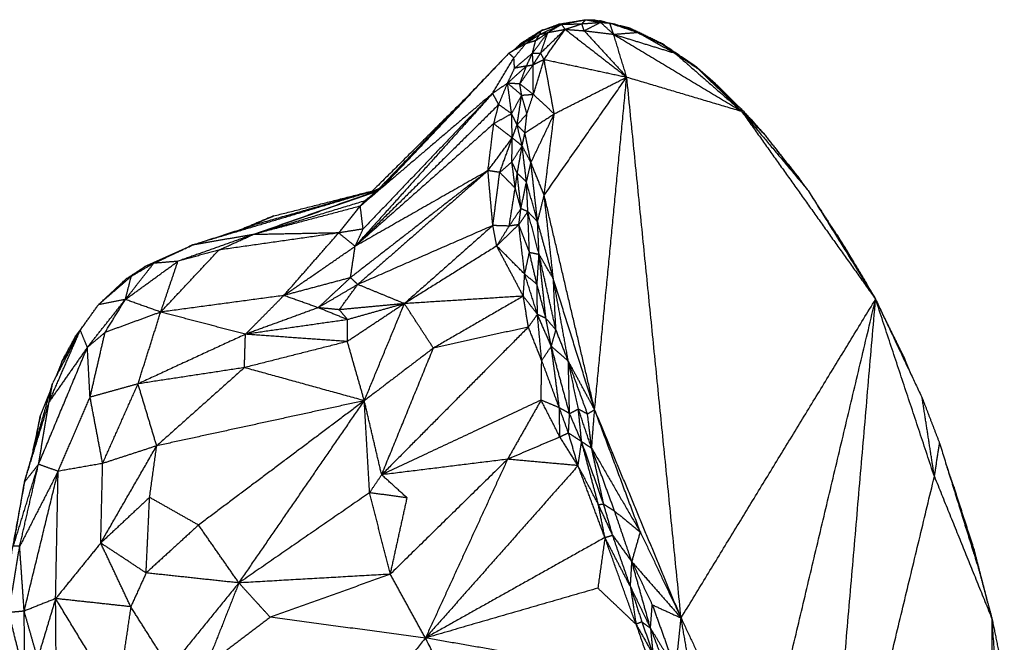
# Model space of a CAD drawing. Header units: millimetres. Extents: x 73 to 109.5, y 0 to 89.7.
# Tile 59 of 83: x 100.7 to 107.7, y 52.9 to 57.4. Entities that reach past the tile are written whole.
import ezdxf

# ---------------------------------------------------------------- set-up
doc = ezdxf.new("R2010")
doc.units = ezdxf.units.MM
doc.header["$MEASUREMENT"] = 0
doc.layers.add('Make2D$visible$lines', color=7, linetype='Continuous', true_color=0x000000)

msp = doc.modelspace()

# ---------------------------------------------------------------- linework, layer by layer
at = {"layer": 'Make2D$visible$lines'}
for points in [[(104.5232, 57.34), (104.6191, 57.3558), (104.715, 57.3716)], [(104.5421, 57.3384), (104.6286, 57.355), (104.715, 57.3716)], [(104.6869, 57.3424), (104.701, 57.357), (104.715, 57.3716)], [(104.715, 57.3716), (104.7675, 57.362), (104.8199, 57.3524)], [(104.715, 57.3716), (104.7441, 57.371), (104.7733, 57.3704)], [(104.7733, 57.3704), (104.8297, 57.3589), (104.8861, 57.3474)], [(104.8207, 57.3621), (104.8174, 57.3625), (104.8141, 57.3629)], [(104.8533, 57.3541), (104.837, 57.3581), (104.8207, 57.3621)], [(104.1658, 57.1321), (104.2813, 57.2124), (104.3968, 57.2927)], [(104.3963, 57.2934), (104.3233, 57.2472), (104.2502, 57.2009)], [(104.2861, 57.2001), (104.3415, 57.2464), (104.3968, 57.2927)], [(104.3871, 57.2668), (104.4646, 57.3026), (104.5421, 57.3384)], [(104.3871, 57.2668), (104.392, 57.2797), (104.3968, 57.2927)], [(104.393, 57.1338), (104.4804, 57.2183), (104.5677, 57.3029)], [(104.3965, 57.293), (104.3975, 57.2939), (104.3984, 57.2948)], [(104.3968, 57.2927), (104.46, 57.3163), (104.5232, 57.34)], [(104.5421, 57.3384), (104.4695, 57.3156), (104.3968, 57.2927)], [(104.4102, 57.2983), (104.4043, 57.2965), (104.3984, 57.2948)], [(104.417, 57.088), (104.4924, 57.1955), (104.5677, 57.3029)], [(104.4446, 57.2802), (104.4934, 57.3093), (104.5421, 57.3384)], [(104.4446, 57.2802), (104.5061, 57.2915), (104.5677, 57.3029)], [(104.5421, 57.3384), (104.5327, 57.3392), (104.5232, 57.34)], [(104.5421, 57.3384), (104.6145, 57.3404), (104.6869, 57.3424)], [(104.5677, 57.3029), (104.5549, 57.3207), (104.5421, 57.3384)], [(104.5677, 57.3029), (104.6273, 57.3226), (104.6869, 57.3424)], [(104.5677, 57.3029), (104.6354, 57.2977), (104.7032, 57.2925)], [(104.5677, 57.3029), (104.7876, 57.1322), (105.0074, 56.9616)], [(104.6869, 57.3424), (104.7525, 57.3473), (104.8181, 57.3522)], [(104.7032, 57.2925), (104.6951, 57.3175), (104.6869, 57.3424)], [(104.7032, 57.2925), (104.7616, 57.3225), (104.8199, 57.3524)], [(104.7032, 57.2925), (104.8083, 57.28), (104.9135, 57.2675)], [(104.7032, 57.2925), (104.8553, 57.1271), (105.0074, 56.9616)], [(104.9135, 57.2675), (104.8667, 57.31), (104.8199, 57.3524)], [(104.8199, 57.3524), (104.853, 57.3499), (104.8861, 57.3474)], [(104.8861, 57.3474), (104.9068, 57.3436), (104.9274, 57.3397)], [(104.8861, 57.3474), (104.9857, 57.3142), (105.0853, 57.2809)], [(104.9135, 57.2675), (104.8998, 57.3075), (104.8861, 57.3474)], [(104.9274, 57.3397), (105.0064, 57.3103), (105.0853, 57.2809)], [(105.0296, 57.3107), (104.9938, 57.3196), (104.958, 57.3284)], [(105.0296, 57.3107), (105.0006, 57.317), (104.9716, 57.3233)], [(105.0296, 57.3107), (105.0047, 57.3155), (104.9798, 57.3202)], [(105.0187, 57.3057), (105.0242, 57.3082), (105.0296, 57.3107)], [(105.2619, 57.199), (105.1458, 57.2549), (105.0296, 57.3107)], [(104.2861, 57.2001), (104.3366, 57.2334), (104.3871, 57.2668)], [(104.3567, 57.2215), (104.3214, 57.2108), (104.2861, 57.2001)], [(104.3345, 57.1325), (104.3895, 57.2063), (104.4446, 57.2802)], [(104.3345, 57.1325), (104.3456, 57.177), (104.3567, 57.2215)], [(104.3567, 57.2215), (104.4006, 57.2509), (104.4446, 57.2802)], [(104.3567, 57.2215), (104.3719, 57.2442), (104.3871, 57.2668)], [(104.3871, 57.2668), (104.4159, 57.2735), (104.4446, 57.2802)], [(104.393, 57.1338), (104.4188, 57.207), (104.4446, 57.2802)], [(104.9135, 57.2675), (104.9994, 57.2742), (105.0853, 57.2809)], [(105.0074, 56.9616), (104.9604, 57.1146), (104.9135, 57.2675)], [(104.9135, 57.2675), (105.3702, 56.9929), (105.8269, 56.7182)], [(104.9135, 57.2675), (105.1326, 57.2), (105.3518, 57.1324)], [(105.0853, 57.2809), (105.2186, 57.2067), (105.3518, 57.1324)], [(105.0853, 57.2809), (105.1734, 57.2386), (105.2614, 57.1963)], [(105.2619, 57.199), (105.2376, 57.2092), (105.2133, 57.2194)], [(104.2861, 57.2001), (104.226, 57.1661), (104.1658, 57.1321)], [(104.2019, 57.0988), (104.244, 57.1494), (104.2861, 57.2001)], [(104.2502, 57.2009), (104.2331, 57.1839), (104.216, 57.167)], [(104.2761, 57.2087), (104.2631, 57.2048), (104.2502, 57.2009)], [(105.2619, 57.199), (105.2493, 57.2036), (105.2367, 57.2082)], [(105.2502, 57.2017), (105.2561, 57.2003), (105.2619, 57.199)], [(105.2614, 57.1963), (105.3891, 57.1087), (105.5168, 57.0212)], [(105.2614, 57.1963), (105.3066, 57.1644), (105.3518, 57.1324)], [(105.2759, 57.1864), (105.2689, 57.1927), (105.2619, 57.199)], [(105.5029, 57.0357), (105.3824, 57.1173), (105.2619, 57.199)], [(104.1658, 57.1321), (103.693, 56.6388), (103.2202, 56.1456)], [(104.1658, 57.1321), (103.7107, 56.6503), (103.2555, 56.1685)], [(104.0498, 56.8454), (104.1258, 56.9721), (104.2019, 57.0988)], [(104.2019, 57.0988), (104.1838, 57.1154), (104.1658, 57.1321)], [(104.2065, 57.0251), (104.2042, 57.0619), (104.2019, 57.0988)], [(104.2065, 57.0251), (104.2705, 57.0788), (104.3345, 57.1325)], [(104.2914, 57.0409), (104.3129, 57.0867), (104.3345, 57.1325)], [(104.3345, 57.1325), (104.3638, 57.1331), (104.393, 57.1338)], [(104.3395, 57.0501), (104.337, 57.0913), (104.3345, 57.1325)], [(104.3395, 57.0501), (104.3663, 57.0919), (104.393, 57.1338)], [(104.3395, 57.0501), (104.3783, 57.0691), (104.417, 57.088)], [(104.3408, 56.8384), (104.3789, 56.9632), (104.417, 57.088)], [(104.417, 57.088), (104.405, 57.1109), (104.393, 57.1338)], [(104.4898, 56.6995), (104.4534, 56.8938), (104.417, 57.088)], [(104.417, 57.088), (104.7122, 57.0248), (105.0074, 56.9616)], [(105.3518, 57.1324), (105.4343, 57.0768), (105.5168, 57.0212)], [(105.3518, 57.1324), (105.5894, 56.9253), (105.8269, 56.7182)], [(104.1566, 56.9185), (104.224, 56.9797), (104.2914, 57.0409)], [(104.1566, 56.9186), (104.1816, 56.9719), (104.2065, 57.0251)], [(104.2914, 57.0409), (104.2489, 57.033), (104.2065, 57.0251)], [(104.2439, 56.9125), (104.2917, 56.9813), (104.3395, 57.0501)], [(104.2439, 56.9125), (104.2676, 56.9767), (104.2914, 57.0409)], [(104.2914, 57.0409), (104.3155, 57.0455), (104.3395, 57.0501)], [(104.3408, 56.8384), (104.3402, 56.9443), (104.3395, 57.0501)], [(105.5029, 57.0357), (105.4835, 57.0465), (105.4642, 57.0573)], [(105.5031, 57.0306), (105.503, 57.0331), (105.5029, 57.0357)], [(105.6541, 56.9032), (105.5785, 56.9695), (105.5029, 57.0357)], [(105.5168, 57.0212), (105.6719, 56.8697), (105.8269, 56.7182)], [(105.5168, 57.0212), (105.6708, 56.878), (105.8247, 56.7349)], [(104.4181, 56.1183), (104.7127, 56.54), (105.0074, 56.9616)], [(104.4898, 56.6995), (104.7486, 56.8306), (105.0074, 56.9616)], [(104.7782, 54.5874), (104.8928, 55.7745), (105.0074, 56.9616)], [(105.0074, 56.9616), (105.4172, 56.8399), (105.8269, 56.7182)], [(105.3953, 53.1002), (105.2013, 55.0309), (105.0074, 56.9616)], [(104.1565, 56.9184), (104.1032, 56.8819), (104.0498, 56.8454)], [(104.0938, 56.7658), (104.1252, 56.8421), (104.1566, 56.9185)], [(104.2439, 56.9125), (104.2002, 56.9155), (104.1566, 56.9185)], [(104.2571, 56.8328), (104.2069, 56.8757), (104.1566, 56.9185)], [(104.1856, 56.7), (104.1711, 56.8092), (104.1566, 56.9185)], [(104.2571, 56.8328), (104.2505, 56.8727), (104.2439, 56.9125)], [(104.3408, 56.8384), (104.2923, 56.8755), (104.2439, 56.9125)], [(105.6367, 56.9097), (105.6454, 56.9065), (105.6541, 56.9032)], [(105.7803, 56.7762), (105.7172, 56.8397), (105.6541, 56.9032)], [(104.0498, 56.8454), (103.5592, 56.2995), (103.0685, 55.7537)], [(104.0498, 56.8454), (103.5776, 56.4429), (103.1054, 56.0403)], [(104.0498, 56.8454), (103.5876, 56.3614), (103.1254, 55.8773)], [(103.8588, 56.8118), (103.5257, 56.4806), (103.1927, 56.1494)], [(104.0938, 56.7658), (104.0718, 56.8056), (104.0498, 56.8454)], [(104.1856, 56.7), (104.2214, 56.7664), (104.2571, 56.8328)], [(104.2246, 56.6201), (104.2409, 56.7265), (104.2571, 56.8328)], [(104.2571, 56.8328), (104.299, 56.8356), (104.3408, 56.8384)], [(104.2951, 56.7008), (104.2761, 56.7668), (104.2571, 56.8328)], [(104.2954, 56.7018), (104.3181, 56.7701), (104.3408, 56.8384)], [(104.3408, 56.8384), (104.4153, 56.769), (104.4898, 56.6995)], [(104.0938, 56.7658), (103.5812, 56.2597), (103.0685, 55.7537)], [(104.058, 56.6288), (104.0759, 56.6973), (104.0938, 56.7658)], [(104.1856, 56.7), (104.1397, 56.7329), (104.0938, 56.7658)], [(105.8247, 56.7349), (105.9078, 56.6436), (105.9908, 56.5523)], [(105.8269, 56.7182), (105.8258, 56.7265), (105.8247, 56.7349)], [(104.1856, 56.7), (104.1218, 56.6644), (104.058, 56.6288)], [(104.2246, 56.6201), (104.2051, 56.66), (104.1856, 56.7)], [(104.1901, 56.5273), (104.1878, 56.6137), (104.1856, 56.7)], [(104.2246, 56.6201), (104.2599, 56.6604), (104.2951, 56.7008)], [(104.2804, 56.5634), (104.2877, 56.6321), (104.2951, 56.7008)], [(104.2804, 56.5634), (104.3851, 56.6314), (104.4898, 56.6995)], [(104.3235, 56.3513), (104.4066, 56.5254), (104.4898, 56.6995)], [(104.4181, 56.1183), (104.4539, 56.4089), (104.4898, 56.6995)], [(105.8269, 56.7182), (105.9089, 56.6352), (105.9908, 56.5523)], [(105.8269, 56.7182), (106.0642, 56.4356), (106.3015, 56.153)], [(105.8269, 56.7182), (106.3054, 56.047), (106.7839, 55.3758)], [(105.9024, 56.6533), (105.8895, 56.6655), (105.8767, 56.6777)], [(104.058, 56.6288), (103.5633, 56.1912), (103.0685, 55.7537)], [(104.0167, 56.2937), (104.0373, 56.4613), (104.058, 56.6288)], [(104.1901, 56.5273), (104.124, 56.5781), (104.058, 56.6288)], [(104.1901, 56.5273), (104.2074, 56.5737), (104.2246, 56.6201)], [(104.2606, 56.471), (104.2426, 56.5456), (104.2246, 56.6201)], [(104.2804, 56.5634), (104.2525, 56.5917), (104.2246, 56.6201)], [(105.9561, 56.5905), (105.9292, 56.6219), (105.9024, 56.6533)], [(105.9198, 56.6303), (105.9111, 56.6418), (105.9024, 56.6533)], [(104.0167, 56.2937), (104.1034, 56.4105), (104.1901, 56.5273)], [(104.1008, 56.2811), (104.1455, 56.4042), (104.1901, 56.5273)], [(104.1875, 56.3556), (104.1888, 56.4415), (104.1901, 56.5273)], [(104.2606, 56.471), (104.2254, 56.4992), (104.1901, 56.5273)], [(104.2606, 56.471), (104.2705, 56.5172), (104.2804, 56.5634)], [(104.3235, 56.3513), (104.3019, 56.4573), (104.2804, 56.5634)], [(105.9908, 56.5523), (106.0291, 56.5042), (106.0673, 56.4562)], [(105.9908, 56.5523), (106.1462, 56.3526), (106.3015, 56.153)], [(104.1875, 56.3556), (104.2241, 56.4133), (104.2606, 56.471)], [(104.2262, 56.2749), (104.2434, 56.3729), (104.2606, 56.471)], [(104.3235, 56.3513), (104.2921, 56.4112), (104.2606, 56.471)], [(104.2919, 56.2136), (104.2763, 56.3423), (104.2606, 56.471)], [(106.0673, 56.4562), (106.1844, 56.3046), (106.3015, 56.153)], [(106.2351, 56.246), (106.1559, 56.3446), (106.0766, 56.4432)], [(104.1008, 56.2811), (104.1442, 56.3184), (104.1875, 56.3556)], [(104.2262, 56.2749), (104.2069, 56.3152), (104.1875, 56.3556)], [(104.2113, 56.17), (104.1994, 56.2628), (104.1875, 56.3556)], [(104.2919, 56.2136), (104.3077, 56.2824), (104.3235, 56.3513)], [(104.4181, 56.1183), (104.3708, 56.2348), (104.3235, 56.3513)], [(104.3708, 55.9296), (104.3472, 56.1405), (104.3235, 56.3513)], [(106.2351, 56.246), (106.1981, 56.2903), (106.1612, 56.3347)], [(104.0167, 56.2937), (103.526, 55.9117), (103.0353, 55.5298)], [(104.0167, 56.2937), (103.5426, 56.0237), (103.0685, 55.7537)], [(104.0167, 56.2937), (103.5521, 55.8874), (103.0875, 55.4811)], [(104.1008, 56.2811), (104.0588, 56.2874), (104.0167, 56.2937)], [(104.0516, 55.9019), (104.0341, 56.0978), (104.0167, 56.2937)], [(104.0516, 55.9019), (104.0762, 56.0915), (104.1008, 56.2811)], [(104.2113, 56.17), (104.1561, 56.2256), (104.1008, 56.2811)], [(104.2113, 56.17), (104.2188, 56.2224), (104.2262, 56.2749)], [(104.252, 56.0227), (104.2391, 56.1488), (104.2262, 56.2749)], [(104.2919, 56.2136), (104.2591, 56.2442), (104.2262, 56.2749)], [(106.2216, 56.2565), (106.2283, 56.2512), (106.2351, 56.246)], [(106.2344, 56.2398), (106.2348, 56.2429), (106.2351, 56.246)], [(106.2753, 56.1869), (106.2552, 56.2164), (106.2351, 56.246)], [(106.2562, 56.2117), (106.2457, 56.2288), (106.2351, 56.246)], [(103.214, 56.1553), (103.2272, 56.161), (103.2405, 56.1667)], [(104.1683, 55.8981), (104.1898, 56.0341), (104.2113, 56.17)], [(104.252, 56.0227), (104.2316, 56.0963), (104.2113, 56.17)], [(104.252, 56.0227), (104.2719, 56.1181), (104.2919, 56.2136)], [(104.3014, 56.0008), (104.2966, 56.1072), (104.2919, 56.2136)], [(104.3708, 55.9296), (104.3313, 56.0716), (104.2919, 56.2136)], [(103.232, 56.1579), (102.5703, 55.9605), (101.9086, 55.7631)], [(102.3382, 55.837), (102.7821, 55.9944), (103.2261, 56.1517)], [(102.3382, 55.837), (102.7792, 55.9913), (103.2202, 56.1456)], [(103.2318, 56.1587), (102.7939, 56.0335), (102.356, 55.9082)], [(102.4855, 55.9701), (102.8597, 56.065), (103.2339, 56.1599)], [(103.1398, 56.0802), (103.18, 56.1129), (103.2202, 56.1456)], [(103.17, 56.0953), (103.1549, 56.0878), (103.1398, 56.0802)], [(103.2125, 56.1316), (103.2164, 56.1386), (103.2202, 56.1456)], [(104.3708, 55.9296), (104.3945, 56.024), (104.4181, 56.1183)], [(104.4835, 55.522), (104.4508, 55.8202), (104.4181, 56.1183)], [(104.7782, 54.5874), (104.5981, 55.3529), (104.4181, 56.1183)], [(106.3015, 56.153), (106.5427, 55.7644), (106.7839, 55.3758)], [(106.3015, 56.153), (106.4035, 55.9958), (106.5054, 55.8386)], [(102.3382, 55.837), (102.739, 55.9586), (103.1398, 56.0802)], [(103.1054, 56.0403), (102.7218, 55.9387), (102.3382, 55.837)], [(102.9508, 55.8492), (103.0281, 55.9448), (103.1054, 56.0403)], [(103.1054, 56.0403), (103.1226, 56.0603), (103.1398, 56.0802)], [(103.1254, 55.8773), (103.1154, 55.9588), (103.1054, 56.0403)], [(104.1683, 55.8981), (104.2102, 55.9604), (104.252, 56.0227)], [(104.2371, 55.9083), (104.2446, 55.9655), (104.252, 56.0227)], [(104.3014, 56.0008), (104.2767, 56.0117), (104.252, 56.0227)], [(102.4855, 55.9701), (102.3798, 55.9259), (102.2741, 55.8816)], [(102.296, 55.8887), (102.3907, 55.9294), (102.4855, 55.9701)], [(104.2371, 55.9083), (104.2692, 55.9546), (104.3014, 56.0008)], [(104.3708, 55.9296), (104.3361, 55.9652), (104.3014, 56.0008)], [(104.3814, 55.6965), (104.3414, 55.8487), (104.3014, 56.0008)], [(104.3127, 55.7109), (104.307, 55.8559), (104.3014, 56.0008)], [(101.9086, 55.7631), (102.1323, 55.8356), (102.356, 55.9082)], [(104.0516, 55.9019), (103.5695, 55.6915), (103.0875, 55.4811)], [(104.0516, 55.9019), (103.7359, 55.6231), (103.4203, 55.3444)], [(104.0793, 55.7561), (104.0655, 55.829), (104.0516, 55.9019)], [(104.1683, 55.8981), (104.11, 55.9), (104.0516, 55.9019)], [(104.2371, 55.9083), (104.1582, 55.8322), (104.0793, 55.7561)], [(104.0793, 55.7561), (104.1238, 55.8271), (104.1683, 55.8981)], [(104.2371, 55.9083), (104.2027, 55.9032), (104.1683, 55.8981)], [(104.2789, 55.5549), (104.258, 55.7316), (104.2371, 55.9083)], [(104.3127, 55.7109), (104.2749, 55.8096), (104.2371, 55.9083)], [(104.4835, 55.522), (104.4272, 55.7258), (104.3708, 55.9296)], [(104.3814, 55.6965), (104.3761, 55.8131), (104.3708, 55.9296)], [(102.3382, 55.837), (102.0708, 55.7418), (101.8034, 55.6465)], [(102.3382, 55.837), (102.1234, 55.8001), (101.9086, 55.7631)], [(102.9508, 55.8492), (102.5232, 55.7881), (102.0956, 55.727)], [(102.0956, 55.727), (102.2169, 55.782), (102.3382, 55.837)], [(102.9508, 55.8492), (102.6445, 55.8431), (102.3382, 55.837)], [(102.5592, 55.4025), (102.755, 55.6258), (102.9508, 55.8492)], [(103.1254, 55.8773), (103.0381, 55.8633), (102.9508, 55.8492)], [(103.0685, 55.7537), (103.0096, 55.8014), (102.9508, 55.8492)], [(103.0685, 55.7537), (103.097, 55.8155), (103.1254, 55.8773)], [(106.5054, 55.8386), (106.5693, 55.7343), (106.6331, 55.6301)], [(106.5054, 55.8386), (106.6446, 55.6072), (106.7839, 55.3758)], [(106.5745, 55.7324), (106.5401, 55.7856), (106.5057, 55.8388)], [(101.9086, 55.7631), (101.7384, 55.6861), (101.5681, 55.6091)], [(101.6307, 55.6324), (101.7696, 55.6978), (101.9086, 55.7631)], [(102.5592, 55.4025), (102.8139, 55.5781), (103.0685, 55.7537)], [(103.0353, 55.5298), (103.0519, 55.6417), (103.0685, 55.7537)], [(104.0793, 55.7561), (103.7498, 55.5502), (103.4203, 55.3444)], [(104.2789, 55.5549), (104.1791, 55.6555), (104.0793, 55.7561)], [(104.2691, 55.3979), (104.1742, 55.577), (104.0793, 55.7561)], [(101.6805, 55.284), (101.8881, 55.5055), (102.0956, 55.727)], [(102.0956, 55.727), (101.9495, 55.6867), (101.8034, 55.6465)], [(104.2789, 55.5549), (104.2958, 55.6329), (104.3127, 55.7109)], [(104.3671, 55.4813), (104.3399, 55.5961), (104.3127, 55.7109)], [(104.3127, 55.7109), (104.347, 55.7037), (104.3814, 55.6965)], [(104.3671, 55.4813), (104.3743, 55.5889), (104.3814, 55.6965)], [(104.4835, 55.522), (104.4324, 55.6093), (104.3814, 55.6965)], [(104.4306, 55.239), (104.406, 55.4678), (104.3814, 55.6965)], [(104.5021, 55.1565), (104.4422, 55.4243), (104.3824, 55.6921)], [(106.6332, 55.6302), (106.6039, 55.6813), (106.5745, 55.7324)], [(101.4282, 55.374), (101.6158, 55.5103), (101.8034, 55.6465)], [(101.4282, 55.374), (101.5294, 55.5032), (101.6307, 55.6324)], [(101.434, 55.521), (101.5011, 55.565), (101.5681, 55.6091)], [(101.6307, 55.6324), (101.5504, 55.5856), (101.4702, 55.5388)], [(101.4702, 55.5388), (101.5192, 55.5739), (101.5681, 55.6091)], [(101.6307, 55.6324), (101.5994, 55.6208), (101.5681, 55.6091)], [(101.8034, 55.6465), (101.717, 55.6395), (101.6307, 55.6324)], [(101.6805, 55.284), (101.742, 55.4653), (101.8034, 55.6465)], [(106.6331, 55.6301), (106.7085, 55.5029), (106.7839, 55.3758)], [(101.4702, 55.5388), (101.3532, 55.4377), (101.2362, 55.3367)], [(101.4282, 55.374), (101.4492, 55.4564), (101.4702, 55.5388)], [(101.4702, 55.5388), (101.4521, 55.5299), (101.434, 55.521)], [(103.0353, 55.5298), (102.7973, 55.4661), (102.5592, 55.4025)], [(102.8044, 55.3152), (102.9198, 55.4224), (103.0352, 55.5297)], [(103.0875, 55.4811), (103.0615, 55.5053), (103.0356, 55.5296)], [(104.2691, 55.3979), (104.274, 55.4764), (104.2789, 55.5549)], [(104.37, 55.2675), (104.3245, 55.4112), (104.2789, 55.5549)], [(104.3671, 55.4813), (104.323, 55.5181), (104.2789, 55.5549)], [(101.2362, 55.3367), (101.3351, 55.4288), (101.434, 55.521)], [(103.0875, 55.4811), (102.9459, 55.3981), (102.8044, 55.3152)], [(102.9552, 55.3008), (103.0213, 55.3909), (103.0875, 55.4811)], [(103.4203, 55.3444), (103.2539, 55.4127), (103.0875, 55.4811)], [(104.37, 55.2675), (104.3686, 55.3744), (104.3671, 55.4813)], [(104.4306, 55.239), (104.3989, 55.3602), (104.3671, 55.4813)], [(104.5021, 55.1565), (104.4928, 55.3393), (104.4835, 55.522)], [(104.5904, 54.9336), (104.537, 55.2278), (104.4835, 55.522)], [(104.7782, 54.5874), (104.6308, 55.0547), (104.4835, 55.522)], [(102.5592, 55.4025), (102.1199, 55.3433), (101.6805, 55.284)], [(102.2853, 55.1255), (102.4223, 55.264), (102.5592, 55.4025)], [(102.8044, 55.3152), (102.6818, 55.3588), (102.5592, 55.4025)], [(104.2691, 55.3979), (103.8447, 55.3711), (103.4203, 55.3444)], [(104.2691, 55.3979), (103.9481, 55.2123), (103.6271, 55.0268)], [(104.37, 55.2675), (104.3196, 55.3327), (104.2691, 55.3979)], [(104.3053, 55.1771), (104.2872, 55.2875), (104.2691, 55.3979)], [(101.1063, 55.1551), (101.1712, 55.2459), (101.2362, 55.3367)], [(101.1569, 55.0321), (101.2925, 55.2031), (101.4282, 55.374)], [(101.4282, 55.374), (101.3322, 55.3554), (101.2362, 55.3367)], [(101.2833, 55.1386), (101.3558, 55.2563), (101.4282, 55.374)], [(101.6805, 55.284), (101.5544, 55.329), (101.4282, 55.374)], [(103.4203, 55.3444), (103.1877, 55.3226), (102.9552, 55.3008)], [(103.4203, 55.3444), (103.2166, 55.2092), (103.013, 55.0739)], [(103.4203, 55.3444), (103.2177, 55.2872), (103.0151, 55.23)], [(103.1341, 54.6512), (103.2772, 54.9978), (103.4203, 55.3444)], [(103.6271, 55.0268), (103.5237, 55.1856), (103.4203, 55.3444)], [(105.3953, 53.1002), (106.0896, 54.238), (106.7839, 55.3758)], [(105.9576, 51.8985), (106.3707, 53.6371), (106.7839, 55.3758)], [(106.3819, 50.6993), (106.5829, 53.0375), (106.7839, 55.3758)], [(106.7839, 55.3758), (106.9503, 55.0228), (107.1167, 54.6699)], [(107.2037, 54.1096), (106.9938, 54.7427), (106.7839, 55.3758)], [(106.9899, 54.9562), (106.8937, 55.1508), (106.7976, 55.3455)], [(101.6805, 55.284), (101.4819, 55.2113), (101.2833, 55.1386)], [(101.5185, 54.7716), (101.5995, 55.0278), (101.6805, 55.284)], [(102.2853, 55.1255), (101.9829, 55.2048), (101.6805, 55.284)], [(102.8044, 55.3152), (102.5449, 55.2203), (102.2853, 55.1255)], [(102.9552, 55.3008), (102.8798, 55.308), (102.8044, 55.3152)], [(103.0151, 55.23), (102.9097, 55.2726), (102.8044, 55.3152)], [(103.0151, 55.23), (102.9851, 55.2654), (102.9552, 55.3008)], [(104.3053, 55.1771), (104.3377, 55.2223), (104.37, 55.2675)], [(104.4306, 55.239), (104.4003, 55.2533), (104.37, 55.2675)], [(104.4005, 54.9382), (104.3853, 55.1028), (104.37, 55.2675)], [(104.4687, 55.0399), (104.4194, 55.1537), (104.37, 55.2675)], [(101.1353, 55.1957), (101.1062, 55.1574), (101.0771, 55.1191)], [(103.0151, 55.23), (102.6502, 55.1778), (102.2853, 55.1255)], [(103.013, 55.0739), (103.014, 55.152), (103.0151, 55.23)], [(104.4687, 55.0399), (104.4497, 55.1394), (104.4306, 55.239)], [(104.5021, 55.1565), (104.4664, 55.1978), (104.4306, 55.239)], [(100.8839, 54.6435), (100.9951, 54.8993), (101.1063, 55.1551)], [(101.1063, 55.1551), (101.0079, 54.9668), (100.9096, 54.7786)], [(101.0952, 55.1322), (101.0359, 55.0331), (100.9767, 54.934)], [(100.9767, 54.934), (101.0269, 55.0266), (101.0771, 55.1191)], [(101.095, 55.1321), (101.0861, 55.1256), (101.0771, 55.1191)], [(101.1569, 55.0321), (101.1316, 55.0936), (101.1063, 55.1551)], [(101.2827, 55.1381), (101.2198, 55.0851), (101.1569, 55.0321)], [(101.1763, 54.6764), (101.2298, 54.9075), (101.2833, 55.1386)], [(102.2853, 55.1255), (101.9019, 54.9486), (101.5185, 54.7716)], [(102.2783, 54.8876), (102.2818, 55.0065), (102.2853, 55.1255)], [(103.013, 55.0739), (102.6491, 55.0997), (102.2853, 55.1255)], [(104.3053, 55.1771), (103.7816, 54.6497), (103.2579, 54.1223)], [(104.3053, 55.1771), (103.9662, 55.1019), (103.6271, 55.0268)], [(104.4005, 54.9382), (104.3529, 55.0576), (104.3053, 55.1771)], [(104.4687, 55.0399), (104.4854, 55.0982), (104.5021, 55.1565)], [(104.5904, 54.9336), (104.5463, 55.0451), (104.5021, 55.1565)], [(103.013, 55.0739), (102.6456, 54.9808), (102.2783, 54.8876)], [(103.1341, 54.6512), (103.0735, 54.8626), (103.013, 55.0739)], [(104.4005, 54.9382), (104.4346, 54.989), (104.4687, 55.0399)], [(104.5904, 54.9336), (104.5296, 54.9867), (104.4687, 55.0399)], [(104.5993, 54.5595), (104.534, 54.7997), (104.4687, 55.0399)], [(104.5261, 54.601), (104.4974, 54.8204), (104.4687, 55.0399)], [(106.9899, 54.9562), (106.9632, 55.0042), (106.9364, 55.0522)], [(100.8082, 54.1972), (100.9825, 54.6147), (101.1569, 55.0321)], [(101.1569, 55.0321), (101.0204, 54.8378), (100.8839, 54.6435)], [(101.0214, 54.9926), (100.999, 54.9633), (100.9767, 54.934)], [(101.1763, 54.6764), (101.1666, 54.8543), (101.1569, 55.0321)], [(103.6271, 55.0268), (103.3806, 54.839), (103.1341, 54.6512)], [(103.2579, 54.1223), (103.4425, 54.5745), (103.6271, 55.0268)], [(100.9767, 54.934), (100.9541, 54.8773), (100.9316, 54.8207)], [(100.9588, 54.8727), (100.9677, 54.9033), (100.9767, 54.934)], [(104.396, 54.6557), (104.3982, 54.7969), (104.4005, 54.9382)], [(104.5261, 54.601), (104.4633, 54.7696), (104.4005, 54.9382)], [(104.7275, 54.5572), (104.659, 54.7454), (104.5904, 54.9336)], [(104.662, 54.5923), (104.6262, 54.763), (104.5904, 54.9336)], [(104.5993, 54.5595), (104.5948, 54.7465), (104.5904, 54.9336)], [(104.7782, 54.5874), (104.6843, 54.7605), (104.5904, 54.9336)], [(107.0043, 54.9082), (106.9971, 54.9322), (106.9899, 54.9562)], [(107.0439, 54.8243), (107.0169, 54.8903), (106.9899, 54.9562)], [(102.2783, 54.8876), (101.8984, 54.8296), (101.5185, 54.7716)], [(102.2783, 54.8876), (101.9651, 54.6083), (101.6519, 54.3291)], [(103.1341, 54.6512), (102.7062, 54.7694), (102.2783, 54.8876)], [(100.7082, 54.0705), (100.8089, 54.4246), (100.9096, 54.7786)], [(100.8839, 54.6435), (100.8968, 54.711), (100.9096, 54.7786)], [(101.5185, 54.7716), (101.3474, 54.724), (101.1763, 54.6764)], [(101.266, 54.2034), (101.3923, 54.4875), (101.5185, 54.7716)], [(101.6519, 54.3291), (101.5852, 54.5504), (101.5185, 54.7716)], [(100.8965, 54.7323), (100.8588, 54.6376), (100.8211, 54.5429)], [(100.7082, 54.0705), (100.796, 54.357), (100.8839, 54.6434)], [(100.8082, 54.1972), (100.8461, 54.4203), (100.8839, 54.6435)], [(100.9482, 54.1474), (101.0623, 54.4119), (101.1763, 54.6764)], [(101.266, 54.2034), (101.2211, 54.4399), (101.1763, 54.6764)], [(103.1341, 54.6512), (102.393, 54.4902), (101.6519, 54.3291)], [(103.1341, 54.6512), (102.5424, 54.2072), (101.9507, 53.7633)], [(102.2388, 53.3504), (102.6864, 54.0008), (103.1341, 54.6512)], [(103.2579, 54.1223), (103.196, 54.3867), (103.1341, 54.6512)], [(103.1717, 53.9946), (103.1529, 54.3229), (103.1341, 54.6512)], [(104.396, 54.6557), (103.8269, 54.389), (103.2579, 54.1223)], [(104.396, 54.6557), (104.2763, 54.4445), (104.1567, 54.2333)], [(104.5304, 54.3924), (104.4632, 54.524), (104.396, 54.6557)], [(104.5261, 54.601), (104.461, 54.6284), (104.396, 54.6557)], [(107.1167, 54.6699), (107.1788, 54.5085), (107.2408, 54.3472)], [(107.2037, 54.1096), (107.1602, 54.3898), (107.1167, 54.6699)], [(104.5304, 54.3924), (104.5283, 54.4967), (104.5261, 54.601)], [(104.5917, 54.4206), (104.5589, 54.5108), (104.5261, 54.601)], [(104.5993, 54.5595), (104.5627, 54.5802), (104.5261, 54.601)], [(104.5917, 54.4206), (104.5955, 54.49), (104.5993, 54.5595)], [(104.5993, 54.5595), (104.6306, 54.5759), (104.662, 54.5923)], [(104.685, 54.3598), (104.6421, 54.4596), (104.5993, 54.5595)], [(104.662, 54.5923), (104.6947, 54.5747), (104.7275, 54.5572)], [(104.7568, 54.3124), (104.7094, 54.4523), (104.662, 54.5923)], [(104.685, 54.3598), (104.6735, 54.476), (104.662, 54.5923)], [(104.7275, 54.5572), (104.7528, 54.5723), (104.7782, 54.5874)], [(104.7568, 54.3124), (104.7422, 54.4348), (104.7275, 54.5572)], [(104.7568, 54.3124), (104.7675, 54.4499), (104.7782, 54.5874)], [(105.1045, 53.7131), (104.9413, 54.1503), (104.7782, 54.5874)], [(105.3953, 53.1002), (105.0867, 53.8438), (104.7782, 54.5874)], [(100.8211, 54.5429), (100.7862, 54.3824), (100.7512, 54.2218)], [(100.777, 54.3124), (100.7991, 54.4276), (100.8211, 54.5429)], [(104.5917, 54.4206), (104.561, 54.4065), (104.5304, 54.3924)], [(104.6597, 54.1878), (104.6257, 54.3042), (104.5917, 54.4206)], [(104.685, 54.3598), (104.6383, 54.3902), (104.5917, 54.4206)], [(104.5304, 54.3924), (104.3435, 54.3128), (104.1567, 54.2333)], [(104.6597, 54.1878), (104.595, 54.2901), (104.5304, 54.3924)], [(104.6597, 54.1878), (104.6723, 54.2738), (104.685, 54.3598)], [(104.8429, 53.9121), (104.7639, 54.1359), (104.685, 54.3598)], [(104.685, 54.3598), (104.7209, 54.3361), (104.7568, 54.3124)], [(104.8046, 53.911), (104.7448, 54.1354), (104.685, 54.3598)], [(107.2037, 54.1096), (107.2222, 54.2284), (107.2408, 54.3472)], [(107.2408, 54.3472), (107.379, 53.9025), (107.5173, 53.4577)], [(101.2524, 53.6351), (101.4522, 53.9821), (101.6519, 54.3291)], [(101.6519, 54.3291), (101.4589, 54.2663), (101.266, 54.2034)], [(101.6012, 53.9612), (101.6265, 54.1451), (101.6519, 54.3291)], [(104.7568, 54.3124), (104.9307, 54.0127), (105.1045, 53.7131)], [(104.8429, 53.9121), (104.7999, 54.1122), (104.7568, 54.3124)], [(104.9205, 53.8636), (104.8387, 54.088), (104.7568, 54.3124)], [(100.6288, 53.6127), (100.7185, 53.905), (100.8082, 54.1972)], [(100.6738, 53.612), (100.741, 53.9046), (100.8082, 54.1972)], [(100.8082, 54.1972), (100.7582, 54.1339), (100.7082, 54.0705)], [(100.9482, 54.1474), (100.8782, 54.1723), (100.8082, 54.1972)], [(101.266, 54.2034), (101.1071, 54.1754), (100.9482, 54.1474)], [(101.2524, 53.6351), (101.2592, 53.9193), (101.266, 54.2034)], [(104.1567, 54.2333), (103.7073, 54.1778), (103.2579, 54.1223)], [(104.1567, 54.2333), (103.7382, 53.823), (103.3197, 53.4126)], [(104.1567, 54.2333), (103.8636, 53.5952), (103.5705, 52.957)], [(104.6597, 54.1878), (104.4082, 54.2106), (104.1567, 54.2333)], [(100.9482, 54.1474), (100.811, 53.8797), (100.6738, 53.612)], [(100.7057, 53.1492), (100.8269, 53.6483), (100.9482, 54.1474)], [(100.9303, 53.2398), (100.9393, 53.6936), (100.9482, 54.1474)], [(104.6597, 54.1878), (104.1151, 53.5724), (103.5705, 52.957)], [(104.8046, 53.911), (104.7322, 54.0494), (104.6597, 54.1878)], [(104.8515, 53.6745), (104.7556, 53.9312), (104.6597, 54.1878)], [(107.3447, 54.0313), (107.3166, 54.1124), (107.2886, 54.1934)], [(100.7082, 54.0705), (100.5745, 53.3467), (100.4407, 52.6228)], [(100.6288, 53.6127), (100.6685, 53.8416), (100.7082, 54.0705)], [(103.1717, 53.9946), (103.2148, 54.0584), (103.2579, 54.1223)], [(103.4397, 53.9571), (103.3488, 54.0397), (103.2579, 54.1223)], [(106.3819, 50.6993), (106.7928, 52.4045), (107.2037, 54.1096)], [(107.2037, 54.1096), (107.41, 53.5999), (107.6163, 53.0901)], [(107.3301, 54.0599), (107.3374, 54.0456), (107.3447, 54.0313)], [(103.1717, 53.9946), (102.7052, 53.6725), (102.2388, 53.3504)], [(103.4397, 53.9571), (103.3057, 53.9758), (103.1717, 53.9946)], [(103.3197, 53.4126), (103.2457, 53.7036), (103.1717, 53.9946)], [(107.3675, 53.9395), (107.3561, 53.9854), (107.3447, 54.0313)], [(107.4882, 53.5867), (107.4164, 53.809), (107.3447, 54.0313)], [(101.6012, 53.9612), (101.4268, 53.7982), (101.2524, 53.6351)], [(101.5763, 53.4216), (101.5887, 53.6914), (101.6012, 53.9612)], [(101.9507, 53.7633), (101.7759, 53.8622), (101.6012, 53.9612)], [(103.3197, 53.4126), (103.3797, 53.6848), (103.4397, 53.9571)], [(104.8046, 53.911), (104.8238, 53.9116), (104.8429, 53.9121)], [(104.9063, 53.6911), (104.8555, 53.8011), (104.8046, 53.911)], [(104.8515, 53.6745), (104.828, 53.7927), (104.8046, 53.911)], [(104.9063, 53.6911), (104.8746, 53.8016), (104.8429, 53.9121)], [(104.8429, 53.9121), (104.8817, 53.8878), (104.9205, 53.8636)], [(105.0442, 53.5007), (104.9823, 53.6822), (104.9205, 53.8636)], [(104.9205, 53.8636), (105.0125, 53.7883), (105.1045, 53.7131)], [(101.9507, 53.7633), (101.7635, 53.5924), (101.5763, 53.4216)], [(102.2388, 53.3504), (102.0947, 53.5568), (101.9507, 53.7633)], [(105.0442, 53.5007), (105.0743, 53.6069), (105.1045, 53.7131)], [(105.1045, 53.7131), (105.2499, 53.4067), (105.3953, 53.1002)], [(101.2524, 53.6351), (101.0913, 53.4369), (100.9303, 53.2386)], [(101.4669, 53.1803), (101.3597, 53.4077), (101.2524, 53.6351)], [(101.5763, 53.4216), (101.4144, 53.5284), (101.2524, 53.6351)], [(104.8515, 53.6745), (104.211, 53.3158), (103.5705, 52.957)], [(104.8515, 53.6745), (104.8263, 53.4939), (104.8011, 53.3133)], [(104.8515, 53.6745), (104.8789, 53.6828), (104.9063, 53.6911)], [(105.0337, 53.3238), (104.9426, 53.4991), (104.8515, 53.6745)], [(105.0737, 53.0548), (104.9626, 53.3646), (104.8515, 53.6745)], [(105.0337, 53.3238), (104.97, 53.5075), (104.9063, 53.6911)], [(104.9063, 53.6911), (104.9753, 53.5959), (105.0442, 53.5007)], [(107.4514, 53.6696), (107.4698, 53.6281), (107.4882, 53.5867)], [(100.5956, 53.1384), (100.6347, 53.3752), (100.6738, 53.612)], [(100.6738, 53.612), (100.6513, 53.6124), (100.6288, 53.6127)], [(100.7057, 53.1492), (100.6897, 53.3806), (100.6738, 53.612)], [(107.4855, 53.56), (107.4869, 53.5733), (107.4882, 53.5867)], [(107.5762, 53.246), (107.5322, 53.4163), (107.4882, 53.5867)], [(107.5073, 53.49), (107.4977, 53.5383), (107.4882, 53.5867)], [(105.0337, 53.3238), (105.039, 53.4123), (105.0442, 53.5007)], [(105.0442, 53.5007), (105.117, 53.3474), (105.1898, 53.194)], [(105.1766, 53.0274), (105.1104, 53.2641), (105.0442, 53.5007)], [(105.0442, 53.5007), (105.2197, 53.3005), (105.3953, 53.1002)], [(101.5763, 53.4216), (101.5216, 53.3009), (101.4669, 53.1803)], [(102.2388, 53.3504), (101.9075, 53.386), (101.5763, 53.4216)], [(107.5173, 53.4577), (107.5668, 53.2739), (107.6163, 53.0901)], [(102.2388, 53.3504), (101.9913, 53.0466), (101.7438, 52.7428)], [(102.2388, 53.3504), (102.1219, 53.0544), (102.005, 52.7584)], [(103.3197, 53.4126), (102.7792, 53.3815), (102.2388, 53.3504)], [(102.4627, 53.1047), (102.3508, 53.2275), (102.2388, 53.3504)], [(103.3197, 53.4126), (102.8912, 53.2586), (102.4627, 53.1047)], [(103.5705, 52.957), (103.4451, 53.1848), (103.3197, 53.4126)], [(104.8011, 53.3133), (104.1858, 53.1352), (103.5705, 52.957)], [(105.0737, 53.0548), (104.9374, 53.184), (104.8011, 53.3133)], [(105.0337, 53.3238), (105.0745, 53.1979), (105.1153, 53.0721)], [(105.0337, 53.3238), (105.1051, 53.1756), (105.1766, 53.0274)], [(105.0337, 53.3238), (105.0537, 53.1893), (105.0737, 53.0548)], [(100.9303, 53.2386), (100.818, 53.1939), (100.7057, 53.1492)], [(100.9303, 53.2386), (100.8661, 53.0252), (100.8018, 52.8118)], [(101.4669, 53.1803), (101.1986, 53.2094), (100.9303, 53.2386)], [(101.3689, 52.5173), (101.1496, 52.8779), (100.9303, 53.2386)], [(100.9374, 52.3443), (100.9338, 52.7914), (100.9303, 53.2386)], [(107.5758, 53.2403), (107.576, 53.2432), (107.5762, 53.246)], [(107.5842, 53.2092), (107.5802, 53.2276), (107.5762, 53.246)], [(100.7057, 53.1492), (100.6506, 53.1438), (100.5956, 53.1384)], [(100.7113, 52.6738), (100.7085, 52.9115), (100.7057, 53.1492)], [(100.8018, 52.8118), (100.7537, 52.9805), (100.7057, 53.1492)], [(101.4669, 53.1803), (101.4179, 52.8488), (101.3689, 52.5173)], [(101.7438, 52.7428), (101.6053, 52.9615), (101.4669, 53.1803)], [(105.1766, 53.0274), (105.1832, 53.1107), (105.1898, 53.194)], [(105.1898, 53.194), (105.2731, 52.9622), (105.3564, 52.7305)], [(105.1898, 53.194), (105.2925, 53.1471), (105.3953, 53.1002)], [(100.7113, 52.6738), (100.6535, 52.9061), (100.5956, 53.1384)], [(102.4627, 53.1047), (102.2339, 52.9315), (102.005, 52.7584)], [(103.5705, 52.957), (103.0166, 53.0308), (102.4627, 53.1047)], [(105.1153, 53.0721), (105.0945, 53.0634), (105.0737, 53.0548)], [(105.1153, 53.0721), (105.1459, 53.0497), (105.1766, 53.0274)], [(105.1153, 53.0721), (105.1549, 52.9574), (105.1945, 52.8427)], [(105.3564, 52.7305), (105.3758, 52.9153), (105.3953, 53.1002)], [(105.5137, 52.4242), (105.4545, 52.7622), (105.3953, 53.1002)], [(105.3953, 53.1002), (105.6765, 52.4994), (105.9576, 51.8985)], [(107.6158, 51.1289), (107.616, 52.1095), (107.6163, 53.0901)], [(107.6163, 53.0901), (107.6472, 52.9363), (107.6782, 52.7825)], [(107.7028, 51.8209), (107.6595, 52.4555), (107.6163, 53.0901)], [(105.0737, 53.0548), (105.1341, 52.9487), (105.1945, 52.8427)], [(105.0737, 53.0548), (105.1398, 52.8643), (105.2059, 52.6738)], [(105.1766, 53.0274), (105.1855, 52.935), (105.1945, 52.8427)], [(105.1766, 53.0274), (105.2421, 52.8564), (105.3076, 52.6854)], [(105.1766, 53.0274), (105.2665, 52.8789), (105.3564, 52.7305)], [(103.5705, 52.957), (103.0898, 52.3588), (102.609, 51.7606)], [(103.988, 52.1419), (103.7792, 52.5495), (103.5705, 52.957)], [(105.2059, 52.6738), (104.3882, 52.8154), (103.5705, 52.957)]]:
    msp.add_open_spline(points, degree=2, dxfattribs=at)

doc.saveas('drawing.dxf')
